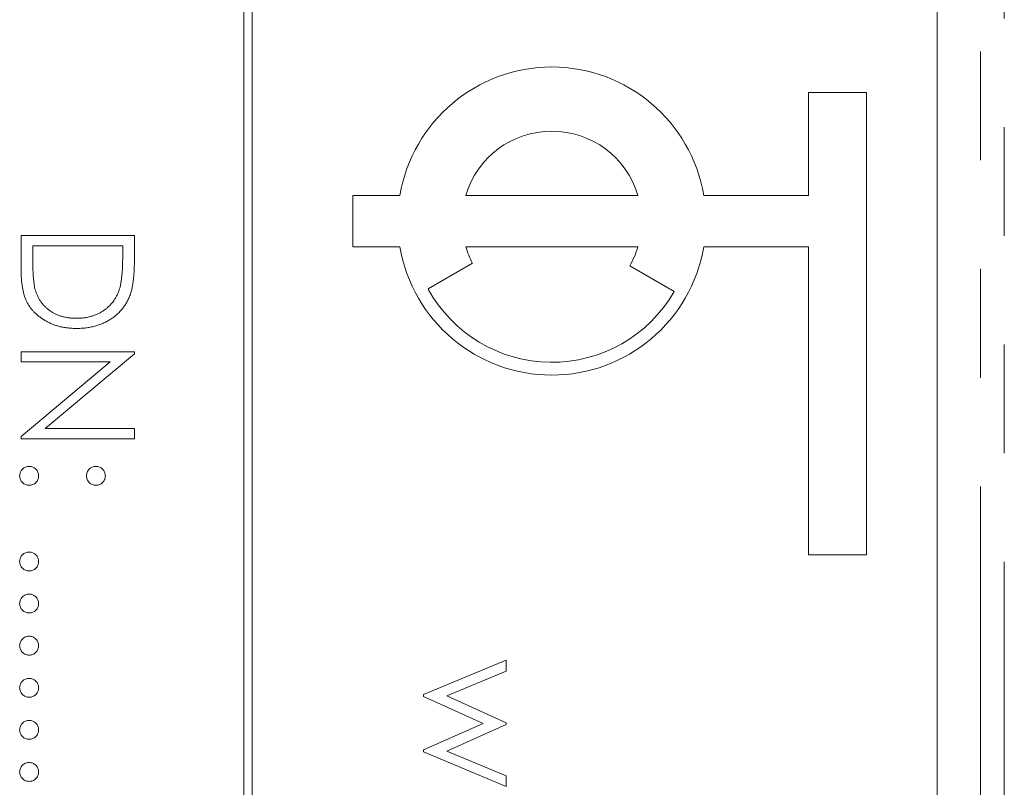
# Model space of a CAD drawing. Header units: millimetres. Extents: x -146 to 986, y -773 to 579.
# Tile 18 of 31: x 37 to 48, y 244 to 253. Entities that reach past the tile are written whole.
import ezdxf

# ---------------------------------------------------------------- set-up
doc = ezdxf.new("R2010")
doc.units = ezdxf.units.MM
doc.linetypes.add('PHANTOM', pattern=[12.7, 6.35, -1.27, 1.27, -1.27, 1.27, -1.27])

msp = doc.modelspace()

# ---------------------------------------------------------------- linework, layer by layer
at = {"color": 8, "linetype": 'PHANTOM', "lineweight": 0}
for p, q in [((48.165, 285.283), (48.165, 217.283)), ((48.443, 201.851), (48.443, 285.283))]:
    msp.add_line(p, q, dxfattribs=at)
at = {"color": 7, "linetype": 'Continuous', "lineweight": 15}
for p, q in [((39.557, 277.283), (39.557, 217.283)), ((39.657, 217.283), (39.657, 277.283)), ((47.657, 219.283), (47.657, 275.283)), ((46.157, 251.783), (46.832, 251.783)), ((46.157, 250.583), (46.157, 251.783)), ((46.832, 251.783), (46.832, 246.383)), ((40.832, 250.583), (41.382, 250.583)), ((40.832, 249.983), (40.832, 250.583)), ((42.151, 250.583), (44.164, 250.583)), ((44.932, 250.583), (46.157, 250.583)), ((36.957, 250.113), (38.28, 250.113)), ((36.957, 249.703), (36.957, 250.113)), ((38.28, 250.113), (38.28, 249.846)), ((37.093, 249.995), (37.093, 249.843)), ((38.145, 249.995), (37.093, 249.995)), ((38.145, 249.902), (38.145, 249.995)), ((41.382, 249.983), (40.832, 249.983)), ((44.164, 249.983), (42.151, 249.983)), ((46.157, 249.983), (44.932, 249.983)), ((46.157, 246.383), (46.157, 249.983)), ((42.231, 249.789), (41.711, 249.489)), ((44.067, 249.758), (44.586, 249.458)), ((36.957, 248.756), (38.28, 248.756)), ((36.957, 248.638), (36.957, 248.756)), ((38.28, 248.732), (37.239, 247.858)), ((38.28, 248.756), (38.28, 248.732)), ((36.957, 247.766), (37.996, 248.638)), ((37.996, 248.638), (36.957, 248.638)), ((37.239, 247.858), (38.28, 247.858)), ((38.28, 247.858), (38.28, 247.739)), ((36.957, 247.739), (36.957, 247.766)), ((38.28, 247.739), (36.957, 247.739)), ((46.832, 246.383), (46.157, 246.383)), ((41.657, 244.751), (42.624, 245.151)), ((42.624, 245.151), (42.624, 245.024)), ((42.624, 245.024), (41.929, 244.736)), ((41.657, 244.729), (41.657, 244.751)), ((42.353, 244.413), (41.657, 244.729)), ((41.929, 244.736), (42.624, 244.42)), ((41.657, 244.104), (42.353, 244.413)), ((42.624, 244.4), (41.929, 244.091)), ((42.624, 244.42), (42.624, 244.4)), ((41.657, 244.08), (41.657, 244.104)), ((41.929, 244.091), (42.624, 243.8)), ((42.624, 243.676), (41.657, 244.08)), ((42.624, 243.8), (42.624, 243.676))]:
    msp.add_line(p, q, dxfattribs=at)
for radius, start, end in [(1.8, 9.5941, 170.4059), (1.05, 16.6015, 163.3985), (1.8, 189.5941, 350.4059), (1.05, 196.6015, 208.0808), (1.05, 330, 343.3985), (1.65, 208.7788, 330)]:
    msp.add_arc((43.157, 250.283), radius, start, end, dxfattribs=at)
for points, knots in [([(37.093, 249.843), (37.093, 249.821), (37.093, 249.779), (37.095, 249.719), (37.097, 249.663), (37.101, 249.614), (37.106, 249.569), (37.111, 249.529), (37.118, 249.495), (37.124, 249.474), (37.127, 249.465)], [0, 0, 0, 0, 0.171901, 0.330628, 0.475549, 0.606746, 0.725024, 0.829742, 0.921323, 1, 1, 1, 1]), ([(38.107, 249.495), (38.111, 249.506), (38.117, 249.53), (38.124, 249.568), (38.13, 249.612), (38.136, 249.66), (38.14, 249.713), (38.142, 249.771), (38.144, 249.835), (38.144, 249.879), (38.145, 249.902)], [0, 0, 0, 0, 0.084319, 0.179285, 0.286583, 0.405111, 0.535593, 0.67819, 0.832976, 1, 1, 1, 1]), ([(38.28, 249.846), (38.28, 249.823), (38.28, 249.778), (38.278, 249.713), (38.274, 249.653), (38.269, 249.598), (38.262, 249.548), (38.254, 249.503), (38.245, 249.463), (38.236, 249.438), (38.233, 249.426)], [0, 0, 0, 0, 0.164289, 0.317406, 0.458844, 0.589367, 0.707831, 0.81577, 0.91288, 1, 1, 1, 1]), ([(37.602, 249.028), (37.586, 249.028), (37.553, 249.029), (37.506, 249.033), (37.46, 249.039), (37.415, 249.048), (37.372, 249.06), (37.331, 249.075), (37.291, 249.091), (37.252, 249.111), (37.216, 249.133), (37.182, 249.156), (37.15, 249.181), (37.121, 249.207), (37.094, 249.235), (37.07, 249.265), (37.048, 249.296), (37.028, 249.329), (37.011, 249.364), (36.997, 249.403), (36.985, 249.445), (36.975, 249.49), (36.967, 249.539), (36.961, 249.591), (36.958, 249.646), (36.957, 249.684), (36.957, 249.703)], [0, 0, 0, 0, 0.046081, 0.090807, 0.134295, 0.177024, 0.218823, 0.260244, 0.30108, 0.341614, 0.381583, 0.42012, 0.458075, 0.494738, 0.531195, 0.566934, 0.602713, 0.638327, 0.674853, 0.713467, 0.754442, 0.797815, 0.843989, 0.893072, 0.944963, 1, 1, 1, 1]), ([(37.602, 249.147), (37.618, 249.147), (37.648, 249.147), (37.693, 249.152), (37.736, 249.159), (37.777, 249.169), (37.816, 249.182), (37.854, 249.198), (37.89, 249.216), (37.924, 249.238), (37.957, 249.262), (37.986, 249.289), (38.013, 249.318), (38.038, 249.348), (38.059, 249.382), (38.078, 249.417), (38.094, 249.455), (38.103, 249.482), (38.107, 249.495)], [0, 0, 0, 0, 0.0701512, 0.1378126, 0.2032262, 0.2671741, 0.330024, 0.3917943, 0.4530844, 0.5143339, 0.575, 0.6348655, 0.6941163, 0.7534416, 0.8131258, 0.8740797, 0.936007, 1, 1, 1, 1]), ([(37.127, 249.465), (37.131, 249.452), (37.139, 249.429), (37.155, 249.394), (37.173, 249.362), (37.193, 249.332), (37.216, 249.304), (37.241, 249.278), (37.269, 249.253), (37.298, 249.231), (37.33, 249.211), (37.364, 249.194), (37.4, 249.179), (37.437, 249.167), (37.476, 249.158), (37.517, 249.151), (37.559, 249.147), (37.588, 249.147), (37.602, 249.147)], [0, 0, 0, 0, 0.062415, 0.123338, 0.183125, 0.241783, 0.300579, 0.35968, 0.418882, 0.479531, 0.540851, 0.602303, 0.664463, 0.727806, 0.792895, 0.859672, 0.928464, 1, 1, 1, 1]), ([(38.233, 249.426), (38.227, 249.411), (38.215, 249.381), (38.193, 249.338), (38.169, 249.297), (38.141, 249.259), (38.11, 249.224), (38.076, 249.191), (38.039, 249.16), (37.999, 249.133), (37.956, 249.108), (37.912, 249.086), (37.865, 249.069), (37.816, 249.054), (37.765, 249.042), (37.713, 249.034), (37.658, 249.029), (37.621, 249.028), (37.602, 249.028)], [0, 0, 0, 0, 0.061545, 0.121694, 0.181155, 0.239875, 0.298702, 0.357647, 0.417605, 0.478494, 0.540407, 0.602345, 0.665004, 0.728559, 0.793651, 0.860534, 0.929236, 1, 1, 1, 1]), ([(36.94, 247.306), (36.941, 247.314), (36.942, 247.328), (36.948, 247.349), (36.958, 247.368), (36.972, 247.385), (36.989, 247.399), (37.008, 247.409), (37.029, 247.415), (37.043, 247.416), (37.051, 247.417)], [0, 0, 0, 0, 0.1277566, 0.2494144, 0.3727965, 0.5001113, 0.6286099, 0.7506434, 0.8737684, 1, 1, 1, 1]), ([(37.051, 247.417), (37.058, 247.416), (37.073, 247.415), (37.093, 247.409), (37.112, 247.399), (37.129, 247.385), (37.143, 247.368), (37.154, 247.349), (37.16, 247.328), (37.16, 247.314), (37.161, 247.306)], [0, 0, 0, 0, 0.129097, 0.252046, 0.373905, 0.501038, 0.628171, 0.751376, 0.872426, 1, 1, 1, 1]), ([(37.721, 247.306), (37.721, 247.314), (37.722, 247.328), (37.728, 247.349), (37.738, 247.368), (37.752, 247.385), (37.769, 247.399), (37.788, 247.409), (37.809, 247.415), (37.823, 247.416), (37.831, 247.417)], [0, 0, 0, 0, 0.127574, 0.248624, 0.371829, 0.498962, 0.626095, 0.747954, 0.870903, 1, 1, 1, 1]), ([(37.831, 247.417), (37.838, 247.416), (37.852, 247.415), (37.873, 247.409), (37.892, 247.399), (37.909, 247.385), (37.923, 247.368), (37.933, 247.349), (37.94, 247.328), (37.941, 247.314), (37.941, 247.306)], [0, 0, 0, 0, 0.126257, 0.249407, 0.371465, 0.498805, 0.627129, 0.750535, 0.872218, 1, 1, 1, 1]), ([(37.051, 247.196), (37.043, 247.197), (37.029, 247.197), (37.008, 247.203), (36.989, 247.214), (36.972, 247.228), (36.958, 247.245), (36.948, 247.264), (36.942, 247.284), (36.941, 247.299), (36.94, 247.306)], [0, 0, 0, 0, 0.126178, 0.248821, 0.37154, 0.499984, 0.627244, 0.749226, 0.872298, 1, 1, 1, 1]), ([(37.161, 247.306), (37.16, 247.299), (37.16, 247.285), (37.154, 247.264), (37.143, 247.245), (37.129, 247.228), (37.112, 247.214), (37.094, 247.203), (37.073, 247.197), (37.058, 247.197), (37.051, 247.196)], [0, 0, 0, 0, 0.127519, 0.249986, 0.371792, 0.49887, 0.625948, 0.748492, 0.870959, 1, 1, 1, 1]), ([(37.831, 247.196), (37.823, 247.197), (37.809, 247.197), (37.788, 247.203), (37.769, 247.214), (37.752, 247.228), (37.738, 247.245), (37.728, 247.264), (37.722, 247.285), (37.721, 247.299), (37.721, 247.306)], [0, 0, 0, 0, 0.129041, 0.251508, 0.374052, 0.50113, 0.628208, 0.750014, 0.872481, 1, 1, 1, 1]), ([(37.941, 247.306), (37.941, 247.299), (37.94, 247.285), (37.934, 247.264), (37.923, 247.245), (37.909, 247.228), (37.893, 247.214), (37.874, 247.203), (37.853, 247.197), (37.838, 247.197), (37.831, 247.196)], [0, 0, 0, 0, 0.127519, 0.249986, 0.371792, 0.49887, 0.625948, 0.748492, 0.870959, 1, 1, 1, 1]), ([(36.94, 246.306), (36.941, 246.313), (36.942, 246.327), (36.948, 246.348), (36.958, 246.367), (36.972, 246.384), (36.989, 246.398), (37.008, 246.408), (37.029, 246.415), (37.043, 246.415), (37.051, 246.416)], [0, 0, 0, 0, 0.1277566, 0.2494144, 0.3727965, 0.5001113, 0.6286099, 0.7506434, 0.8737684, 1, 1, 1, 1]), ([(37.051, 246.416), (37.058, 246.416), (37.073, 246.415), (37.093, 246.408), (37.112, 246.398), (37.129, 246.384), (37.143, 246.367), (37.154, 246.348), (37.16, 246.327), (37.16, 246.313), (37.161, 246.306)], [0, 0, 0, 0, 0.129097, 0.252046, 0.373905, 0.501038, 0.628171, 0.751376, 0.872426, 1, 1, 1, 1]), ([(37.051, 246.195), (37.043, 246.196), (37.029, 246.197), (37.008, 246.203), (36.989, 246.213), (36.972, 246.227), (36.958, 246.244), (36.948, 246.263), (36.942, 246.284), (36.941, 246.298), (36.94, 246.306)], [0, 0, 0, 0, 0.126178, 0.248821, 0.37154, 0.499984, 0.627244, 0.749226, 0.872298, 1, 1, 1, 1]), ([(37.161, 246.306), (37.16, 246.298), (37.16, 246.284), (37.154, 246.263), (37.143, 246.244), (37.129, 246.227), (37.112, 246.213), (37.094, 246.203), (37.073, 246.197), (37.058, 246.196), (37.051, 246.195)], [0, 0, 0, 0, 0.127519, 0.249986, 0.371792, 0.49887, 0.625948, 0.748492, 0.870959, 1, 1, 1, 1]), ([(36.94, 245.814), (36.941, 245.821), (36.942, 245.836), (36.948, 245.856), (36.958, 245.875), (36.972, 245.892), (36.989, 245.906), (37.008, 245.917), (37.029, 245.923), (37.043, 245.924), (37.051, 245.924)], [0, 0, 0, 0, 0.1277566, 0.2494144, 0.3727965, 0.5001113, 0.6286099, 0.7506434, 0.8737684, 1, 1, 1, 1]), ([(37.051, 245.704), (37.043, 245.704), (37.029, 245.705), (37.008, 245.711), (36.989, 245.722), (36.972, 245.735), (36.958, 245.752), (36.948, 245.771), (36.942, 245.792), (36.941, 245.806), (36.94, 245.814)], [0, 0, 0, 0, 0.126178, 0.248821, 0.37154, 0.499984, 0.627244, 0.749226, 0.872298, 1, 1, 1, 1]), ([(37.051, 245.924), (37.058, 245.924), (37.073, 245.923), (37.093, 245.917), (37.112, 245.906), (37.129, 245.892), (37.143, 245.875), (37.154, 245.856), (37.16, 245.836), (37.16, 245.821), (37.161, 245.814)], [0, 0, 0, 0, 0.129097, 0.252046, 0.373905, 0.501038, 0.628171, 0.751376, 0.872426, 1, 1, 1, 1]), ([(37.161, 245.814), (37.16, 245.806), (37.16, 245.792), (37.154, 245.771), (37.143, 245.752), (37.129, 245.735), (37.112, 245.722), (37.094, 245.711), (37.073, 245.705), (37.058, 245.704), (37.051, 245.704)], [0, 0, 0, 0, 0.127519, 0.249986, 0.371792, 0.49887, 0.625948, 0.748492, 0.870959, 1, 1, 1, 1]), ([(36.94, 245.322), (36.941, 245.329), (36.942, 245.344), (36.948, 245.364), (36.958, 245.384), (36.972, 245.4), (36.989, 245.414), (37.008, 245.425), (37.029, 245.431), (37.043, 245.432), (37.051, 245.432)], [0, 0, 0, 0, 0.1277566, 0.2494144, 0.3727965, 0.5001113, 0.6286099, 0.7506434, 0.8737684, 1, 1, 1, 1]), ([(37.051, 245.432), (37.058, 245.432), (37.073, 245.431), (37.093, 245.425), (37.112, 245.414), (37.129, 245.4), (37.143, 245.384), (37.154, 245.364), (37.16, 245.344), (37.16, 245.329), (37.161, 245.322)], [0, 0, 0, 0, 0.129097, 0.252046, 0.373905, 0.501038, 0.628171, 0.751376, 0.872426, 1, 1, 1, 1]), ([(37.051, 245.212), (37.043, 245.212), (37.029, 245.213), (37.008, 245.219), (36.989, 245.23), (36.972, 245.243), (36.958, 245.26), (36.948, 245.279), (36.942, 245.3), (36.941, 245.315), (36.94, 245.322)], [0, 0, 0, 0, 0.126178, 0.248821, 0.37154, 0.499984, 0.627244, 0.749226, 0.872298, 1, 1, 1, 1]), ([(37.161, 245.322), (37.16, 245.315), (37.16, 245.3), (37.154, 245.279), (37.143, 245.26), (37.129, 245.244), (37.112, 245.23), (37.094, 245.219), (37.073, 245.213), (37.058, 245.212), (37.051, 245.212)], [0, 0, 0, 0, 0.127519, 0.249986, 0.371792, 0.49887, 0.625948, 0.748492, 0.870959, 1, 1, 1, 1]), ([(36.94, 244.83), (36.941, 244.837), (36.942, 244.852), (36.948, 244.873), (36.958, 244.892), (36.972, 244.909), (36.989, 244.922), (37.008, 244.933), (37.029, 244.939), (37.043, 244.94), (37.051, 244.94)], [0, 0, 0, 0, 0.1277566, 0.2494144, 0.3727965, 0.5001113, 0.6286099, 0.7506434, 0.8737684, 1, 1, 1, 1]), ([(37.051, 244.94), (37.058, 244.94), (37.073, 244.939), (37.093, 244.933), (37.112, 244.922), (37.129, 244.908), (37.143, 244.892), (37.154, 244.873), (37.16, 244.852), (37.16, 244.837), (37.161, 244.83)], [0, 0, 0, 0, 0.129097, 0.252046, 0.373905, 0.501038, 0.628171, 0.751376, 0.872426, 1, 1, 1, 1]), ([(37.051, 244.72), (37.043, 244.72), (37.029, 244.721), (37.008, 244.727), (36.989, 244.738), (36.972, 244.752), (36.958, 244.769), (36.948, 244.787), (36.942, 244.808), (36.941, 244.823), (36.94, 244.83)], [0, 0, 0, 0, 0.126178, 0.248821, 0.37154, 0.499984, 0.627244, 0.749226, 0.872298, 1, 1, 1, 1]), ([(37.161, 244.83), (37.16, 244.823), (37.16, 244.808), (37.154, 244.787), (37.143, 244.769), (37.129, 244.752), (37.112, 244.738), (37.094, 244.727), (37.073, 244.721), (37.058, 244.72), (37.051, 244.72)], [0, 0, 0, 0, 0.127519, 0.249986, 0.371792, 0.49887, 0.625948, 0.748492, 0.870959, 1, 1, 1, 1]), ([(36.94, 244.338), (36.941, 244.346), (36.942, 244.36), (36.948, 244.381), (36.958, 244.4), (36.972, 244.417), (36.989, 244.431), (37.008, 244.441), (37.029, 244.447), (37.043, 244.448), (37.051, 244.448)], [0, 0, 0, 0, 0.1277566, 0.2494144, 0.3727965, 0.5001113, 0.6286099, 0.7506434, 0.8737684, 1, 1, 1, 1]), ([(37.051, 244.448), (37.058, 244.448), (37.073, 244.447), (37.093, 244.441), (37.112, 244.431), (37.129, 244.417), (37.143, 244.4), (37.154, 244.381), (37.16, 244.36), (37.16, 244.346), (37.161, 244.338)], [0, 0, 0, 0, 0.129097, 0.252046, 0.373905, 0.501038, 0.628171, 0.751376, 0.872426, 1, 1, 1, 1]), ([(37.051, 244.228), (37.043, 244.228), (37.029, 244.229), (37.008, 244.235), (36.989, 244.246), (36.972, 244.26), (36.958, 244.277), (36.948, 244.296), (36.942, 244.316), (36.941, 244.331), (36.94, 244.338)], [0, 0, 0, 0, 0.126178, 0.248821, 0.37154, 0.499984, 0.627244, 0.749226, 0.872298, 1, 1, 1, 1]), ([(37.161, 244.338), (37.16, 244.331), (37.16, 244.316), (37.154, 244.296), (37.143, 244.277), (37.129, 244.26), (37.112, 244.246), (37.094, 244.235), (37.073, 244.229), (37.058, 244.228), (37.051, 244.228)], [0, 0, 0, 0, 0.127519, 0.249986, 0.371792, 0.49887, 0.625948, 0.748492, 0.870959, 1, 1, 1, 1]), ([(36.94, 243.846), (36.941, 243.854), (36.942, 243.868), (36.948, 243.889), (36.958, 243.908), (36.972, 243.925), (36.989, 243.939), (37.008, 243.949), (37.029, 243.955), (37.043, 243.956), (37.051, 243.957)], [0, 0, 0, 0, 0.1277566, 0.2494144, 0.3727965, 0.5001113, 0.6286099, 0.7506434, 0.8737684, 1, 1, 1, 1]), ([(37.051, 243.957), (37.058, 243.956), (37.073, 243.955), (37.093, 243.949), (37.112, 243.939), (37.129, 243.925), (37.143, 243.908), (37.154, 243.889), (37.16, 243.868), (37.16, 243.854), (37.161, 243.846)], [0, 0, 0, 0, 0.129097, 0.252046, 0.373905, 0.501038, 0.628171, 0.751376, 0.872426, 1, 1, 1, 1]), ([(37.051, 243.736), (37.043, 243.737), (37.029, 243.737), (37.008, 243.743), (36.989, 243.754), (36.972, 243.768), (36.958, 243.785), (36.948, 243.804), (36.942, 243.825), (36.941, 243.839), (36.94, 243.846)], [0, 0, 0, 0, 0.126178, 0.248821, 0.37154, 0.499984, 0.627244, 0.749226, 0.872298, 1, 1, 1, 1]), ([(37.161, 243.846), (37.16, 243.839), (37.16, 243.825), (37.154, 243.804), (37.143, 243.785), (37.129, 243.768), (37.112, 243.754), (37.094, 243.743), (37.073, 243.737), (37.058, 243.737), (37.051, 243.736)], [0, 0, 0, 0, 0.127519, 0.249986, 0.371792, 0.49887, 0.625948, 0.748492, 0.870959, 1, 1, 1, 1])]:
    msp.add_open_spline(points, degree=3, knots=knots, dxfattribs=at)

doc.saveas('drawing.dxf')
